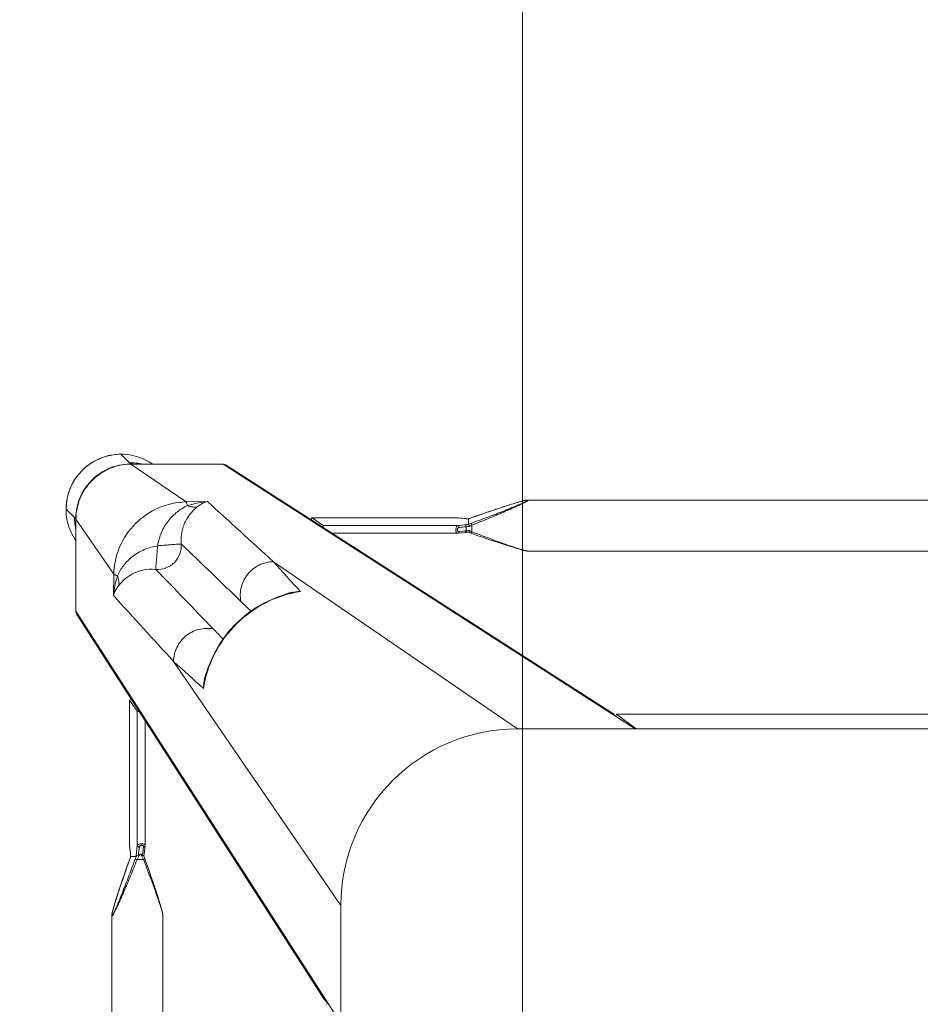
# Model space of a CAD drawing. Header units: metres. Extents: x 362935 to 596424, y 80601 to 172483.
# Tile 119 of 174: x 379497 to 379726, y 141144 to 141395. Entities that reach past the tile are written whole.
import ezdxf

# ---------------------------------------------------------------- set-up
doc = ezdxf.new("R2010")
doc.units = ezdxf.units.M
doc.layers.get('0').update_dxf_attribs({"color": 8, "lineweight": 5})
doc.layers.add('FURNITURE', color=8, linetype='Continuous', lineweight=5)

# ---------------------------------------------------------------- blocks, each defined once
blk = doc.blocks.new('SV2W-A')
at = {"linetype": 'Continuous', "lineweight": 0}
for p, q in [((-296.63, -17.09), (-296.63, -227.09)), ((-354.97, -19.68), (-354.97, -224.51)), ((-341.97, -19.68), (-341.97, -224.51)), ((-300.37, -42.33), (-300.37, -201.86)), ((-300.36, -42.33), (-300.36, -201.86)), ((-296.63, -197.09), (-364.11, -302.09)), ((-296.63, -196.83), (-300.36, -201.86)), ((-300.75, -203.05), (-363.88, -301.28)), ((-300.36, -201.86), (-300.37, -201.88)), ((-354.97, -224.5), (-354.97, -224.5)), ((-342.29, -226.06), (-342.23, -225.84)), ((-341.97, -224.5), (-341.97, -224.5)), ((-354.65, -226.06), (-354.59, -226.29)), ((-354.59, -226.29), (-354.52, -226.52)), ((-354.52, -226.52), (-354.45, -226.77)), ((-354.45, -226.77), (-354.34, -227.15)), ((-354.34, -227.15), (-354.22, -227.55)), ((-354.22, -227.55), (-354.1, -227.96)), ((-354.1, -227.96), (-353.92, -228.54)), ((-343.02, -228.54), (-342.84, -227.96)), ((-342.84, -227.96), (-342.72, -227.55)), ((-342.72, -227.55), (-342.6, -227.15)), ((-342.6, -227.15), (-342.49, -226.77)), ((-342.49, -226.77), (-342.42, -226.52)), ((-342.42, -226.52), (-342.35, -226.29)), ((-342.35, -226.29), (-342.29, -226.06)), ((-296.63, -227.09), (-339.25, -289.28)), ((-353.92, -228.54), (-353.73, -229.13)), ((-353.73, -229.13), (-353.48, -229.91)), ((-353.48, -229.91), (-353.16, -230.89)), ((-353.16, -230.89), (-352.82, -231.92)), ((-344.12, -231.92), (-343.78, -230.89)), ((-343.78, -230.89), (-343.46, -229.91)), ((-343.46, -229.91), (-343.21, -229.14)), ((-343.21, -229.14), (-343.02, -228.54)), ((-352.82, -231.92), (-352.4, -233.19)), ((-352.4, -233.19), (-351.93, -234.54)), ((-344.94, -234.35), (-344.48, -233.01)), ((-344.48, -233.01), (-344.12, -231.92)), ((-351.93, -234.54), (-351.44, -235.98)), ((-345.88, -237.07), (-345.43, -235.77)), ((-345.43, -235.77), (-344.94, -234.35)), ((-351.44, -235.98), (-350.9, -237.52)), ((-350.9, -237.52), (-350.37, -239.03)), ((-346.37, -238.44), (-345.88, -237.07)), ((-350.4, -238.93), (-350.4, -238.93)), ((-350.27, -240.63), (-350.33, -241.16)), ((-350.32, -241.12), (-350.25, -240.53)), ((-350.25, -240.47), (-350.27, -240.63)), ((-350.25, -240.47), (-350.25, -240.53)), ((-350.19, -239.73), (-350.2, -239.96)), ((-350.18, -239.56), (-350.19, -239.73)), ((-350.18, -239.58), (-350.18, -239.58)), ((-350.17, -239.59), (-348.76, -239.59)), ((-348.68, -240.53), (-348.47, -242.31)), ((-348.55, -238.76), (-346.89, -238.76)), ((-347.12, -240.18), (-348.17, -240.18)), ((-347.09, -240.52), (-347.12, -240.18)), ((-347.02, -241.07), (-347.09, -240.52)), ((-346.76, -239.58), (-346.71, -239.41)), ((-346.58, -241.43), (-346.69, -240.47)), ((-346.58, -239.03), (-346.37, -238.44)), ((-350.45, -242.25), (-350.46, -242.32)), ((-350.46, -242.32), (-350.46, -242.37)), ((-350.46, -242.37), (-350.46, -279.44)), ((-350.33, -241.16), (-350.45, -242.25)), ((-350.45, -242.31), (-350.43, -242.12)), ((-350.45, -242.25), (-350.45, -279.43)), ((-350.43, -242.12), (-350.36, -241.52)), ((-350.36, -241.52), (-350.32, -241.12)), ((-348.47, -276.63), (-348.47, -242.31)), ((-346.92, -241.96), (-347.02, -241.07)), ((-346.49, -242.25), (-346.58, -241.43)), ((-346.48, -274.2), (-346.48, -242.37)), ((-326.63, -339.57), (-221.63, -272.09)), ((-251.63, -272.09), (-313.82, -314.71)), ((-251.63, -272.09), (-41.63, -272.09)), ((-350.45, -279.43), (-348.47, -276.63)), ((-325.82, -339.34), (-227.59, -276.22)), ((-350.45, -279.43), (-350.46, -279.45)), ((-331.27, -284.72), (-331.09, -285.48)), ((-331.27, -284.72), (-331.27, -284.72)), ((-364.11, -312.09), (-364.11, -302.09)), ((-354.57, -306.1), (-354.49, -311.53)), ((-309.89, -306.58), (-309.26, -306.74)), ((-309.26, -306.73), (-309.26, -306.73)), ((-364.14, -312.15), (-364.14, -325.61)), ((-354.49, -311.53), (-364.11, -325.56)), ((-364.11, -325.56), (-364.11, -312.09)), ((-253.66, -318.67), (-254.44, -318.92)), ((-253.06, -318.48), (-253.66, -318.67)), ((-252.49, -318.3), (-253.06, -318.48)), ((-252.08, -318.18), (-252.49, -318.3)), ((-251.68, -318.06), (-252.08, -318.18)), ((-250.93, -317.84), (-251.17, -317.91)), ((-250.7, -317.78), (-250.93, -317.84)), ((-249.04, -317.43), (-44.21, -317.43)), ((-249.04, -317.43), (-249.04, -317.43)), ((-260.49, -320.96), (-262.02, -321.49)), ((-259.06, -320.46), (-260.49, -320.96)), ((-257.71, -320), (-259.06, -320.46)), ((-256.44, -319.58), (-257.71, -320)), ((-255.41, -319.24), (-256.44, -319.58)), ((-254.44, -318.92), (-255.41, -319.24)), ((-266.91, -321.94), (-298.74, -321.94)), ((-264.15, -322.26), (-266.79, -321.95)), ((-264.82, -322.57), (-264.41, -322.62)), ((-264.71, -323.24), (-264.71, -322.98)), ((-262.02, -321.49), (-263.47, -322)), ((-262.77, -322.15), (-263.3, -322.35)), ((-263.3, -322.35), (-263.3, -324.01)), ((-366.61, -328.09), (-364.48, -325.96)), ((-364.3, -325.76), (-364.5, -325.96)), ((-303.98, -325.92), (-266.91, -325.92)), ((-303.98, -325.92), (-303.96, -325.92)), ((-303.96, -325.92), (-301.17, -323.94)), ((-266.79, -325.92), (-303.96, -325.92)), ((-266.85, -323.94), (-301.17, -323.94)), ((-266.91, -325.92), (-266.85, -325.92)), ((-264.32, -324.23), (-266.85, -323.94)), ((-266.79, -325.91), (-266.85, -325.92)), ((-266.85, -325.92), (-266.79, -325.92)), ((-266.06, -325.82), (-266.79, -325.91)), ((-266.79, -325.92), (-266.22, -325.85)), ((-266.22, -325.85), (-265.66, -325.79)), ((-265.66, -325.78), (-266.06, -325.82)), ((-265.66, -325.79), (-265.01, -325.71)), ((-265.26, -325.73), (-265.66, -325.78)), ((-265.07, -325.71), (-265.26, -325.73)), ((-265.01, -325.71), (-265.07, -325.71)), ((-265.01, -325.71), (-264.86, -325.69)), ((-264.13, -324.25), (-264.32, -324.23)), ((-264.13, -325.63), (-264.13, -324.25)), ((-264.12, -325.64), (-264.12, -325.64)), ((-263.52, -325.84), (-262.25, -326.29)), ((-263.47, -325.86), (-263.47, -325.86)), ((-262.25, -326.29), (-260.92, -326.76)), ((-260.92, -326.76), (-259.66, -327.2)), ((-259.66, -327.2), (-258.27, -327.67)), ((-258.27, -327.67), (-256.97, -328.11)), ((-256.97, -328.11), (-255.92, -328.46)), ((-255.92, -328.46), (-254.92, -328.79)), ((-254.92, -328.79), (-254.12, -329.05)), ((-336.06, -329.95), (-350.1, -339.57)), ((-336.06, -329.95), (-330.64, -330.03)), ((-254.12, -329.05), (-253.36, -329.29)), ((-253.36, -329.29), (-252.77, -329.48)), ((-252.77, -329.48), (-252.21, -329.65)), ((-252.21, -329.65), (-251.81, -329.77)), ((-251.81, -329.77), (-251.42, -329.88)), ((-251.42, -329.88), (-251.17, -329.95)), ((-251.17, -329.95), (-250.93, -330.02)), ((-250.93, -330.02), (-250.7, -330.09)), ((-250.7, -330.09), (-250.48, -330.15)), ((-250.48, -330.15), (-250.27, -330.2)), ((-249.04, -330.43), (-249.04, -330.43)), ((-249.04, -330.43), (-44.21, -330.43)), ((-352.63, -342.07), (-350.5, -339.94)), ((-350.14, -339.61), (-350.5, -339.96)), ((-350.1, -339.57), (-326.63, -339.57)), ((-349.88, -339.64), (-350.1, -339.64)), ((-349.47, -339.63), (-349.25, -339.62)), ((-336.69, -339.61), (-348.3, -339.61))]:
    blk.add_line(p, q, dxfattribs=at)
for points in [[(-354.97, -224.5), (-354.97, -224.55), (-354.97, -224.6), (-354.96, -224.66), (-354.95, -224.73), (-354.95, -224.79), (-354.93, -224.86), (-354.92, -224.93), (-354.91, -225.01), (-354.89, -225.09), (-354.87, -225.17), (-354.85, -225.26)], [(-354.85, -225.26), (-354.83, -225.35), (-354.81, -225.44), (-354.79, -225.54), (-354.76, -225.64), (-354.74, -225.74), (-354.71, -225.84), (-354.65, -226.06)], [(-342.23, -225.84), (-342.2, -225.74), (-342.18, -225.64), (-342.15, -225.54), (-342.13, -225.44), (-342.11, -225.35), (-342.09, -225.26), (-342.07, -225.17), (-342.05, -225.09), (-342.04, -225.01), (-342.02, -224.93), (-342.01, -224.86), (-342, -224.79), (-341.99, -224.73), (-341.98, -224.66), (-341.97, -224.6), (-341.97, -224.55), (-341.97, -224.5)], [(-350.37, -239.03), (-350.3, -239.22), (-350.23, -239.41), (-350.18, -239.58)], [(-350.2, -239.96), (-350.22, -240.17), (-350.23, -240.36), (-350.25, -240.47)], [(-346.69, -240.47), (-346.71, -240.36), (-346.72, -240.17), (-346.74, -239.96), (-346.75, -239.73), (-346.76, -239.56)], [(-346.71, -239.41), (-346.64, -239.22), (-346.58, -239.03)], [(-346.48, -242.37), (-346.48, -242.33), (-346.49, -242.25)], [(-331.09, -285.48), (-330.45, -287.6), (-329.64, -289.68), (-328.68, -291.7), (-327.56, -293.64), (-326.29, -295.5), (-324.88, -297.26), (-323.35, -298.91), (-321.69, -300.44), (-319.92, -301.84), (-318.06, -303.1), (-316.11, -304.2), (-314.09, -305.16), (-312.01, -305.95), (-309.89, -306.58)], [(-251.17, -317.91), (-251.3, -317.95), (-251.68, -318.06)], [(-249.04, -317.43), (-249.08, -317.43), (-249.14, -317.44), (-249.2, -317.44), (-249.26, -317.45), (-249.33, -317.46), (-249.4, -317.47), (-249.47, -317.48), (-249.54, -317.5), (-249.62, -317.51), (-249.71, -317.53), (-249.79, -317.55), (-249.88, -317.57), (-249.97, -317.59), (-250.07, -317.62), (-250.17, -317.64), (-250.27, -317.67), (-250.37, -317.69), (-250.48, -317.72), (-250.7, -317.78)], [(-266.79, -321.95), (-266.87, -321.94), (-266.91, -321.94)], [(-263.97, -322.18), (-264.21, -322.26), (-264.23, -322.26)], [(-263.47, -322), (-263.72, -322.09), (-263.97, -322.18)], [(-264.86, -325.69), (-264.66, -325.68), (-264.45, -325.66)], [(-264.45, -325.66), (-264.22, -325.65), (-264.1, -325.64)], [(-264.12, -325.64), (-264.1, -325.65), (-263.91, -325.71)], [(-263.91, -325.71), (-263.71, -325.78), (-263.52, -325.84)], [(-250.27, -330.2), (-250.17, -330.23), (-250.07, -330.25), (-249.97, -330.27), (-249.88, -330.3), (-249.79, -330.32)], [(-249.79, -330.32), (-249.71, -330.34), (-249.62, -330.35), (-249.54, -330.37), (-249.47, -330.38), (-249.4, -330.4), (-249.33, -330.41), (-249.26, -330.42), (-249.2, -330.42), (-249.14, -330.43), (-249.08, -330.43), (-249.04, -330.43)]]:
    blk.add_lwpolyline(points, dxfattribs=at)
for centre, radius, start, end in [((-251.63, -227.09), 45, 180, 270), ((-375.07, -247.72), 26.2, 18.5694, 19.6049), ((-373.45, -247.18), 24.49, 18.051, 18.5687), ((-367.05, -238.9), 16.88, 357.0641, 357.6759), ((-323.68, -229.64), 26.98, 200.1485, 201.6429), ((-330, -229.53), 20.72, 206.4506, 208.295), ((-322.96, -250.38), 26.6, 154.3575, 155.5098), ((-311.23, -255.95), 39.59, 154.2603, 154.433), ((-1488.38, 986.1), 1716.72, 312.01918, 312.36216), ((-303.41, -278.11), 28.55, 188.6076, 192.8248), ((-315.37, -281.05), 16.32, 184.6716, 192.9875), ((-303.14, -278.05), 28.83, 192.8187, 193.4009), ((-321.96, -282.77), 9.64, 196.6319, 205.2458), ((2352.86, -2757.36), 3652.24, 137.4859, 137.84284), ((533.51, -1130.99), 1199.48, 135.81604, 135.98775), ((6239.67, -6642.73), 9132.92, 135.992162, 136.124366), ((-362.7, -302.04), 1.4, 147.3901, 150.7628), ((-1155.71, 558.24), 1199.74, 314.01228, 314.18381), ((-6615.6, 6210.58), 9058.45, 313.875091, 314.008381), ((-307.31, -297.42), 9.64, 244.8369, 253.365), ((857.79, -1369.78), 1576.66, 137.62265, 137.99608), ((-302.59, -278.59), 28.83, 256.6036, 257.3408), ((-305.59, -290.84), 16.31, 257.0122, 265.3188), ((-302.64, -278.86), 28.56, 257.3353, 261.3875), ((-2711.65, 2300.55), 3548.12, 312.14906, 312.5165), ((-352.78, -328.05), 13.87, 145.025, 177.2496), ((-350.5, -325.9), 13.98, 167.6002, 175.417), ((-279.2, -289.39), 36.6, 295.327, 295.7487), ((-350.56, -325.9), 13.92, 175.4148, 179.399), ((-350.65, -325.9), 13.83, 179.4023, 180.2846), ((-350.13, -325.64), 14.01, 179.8531, 180.469), ((-350.12, -325.64), 14.02, 180.4691, 181.3029), ((-350.2, -325.51), 13.91, 180.2057, 180.3862), ((-350.19, -325.51), 13.92, 180.3862, 181.002), ((-264.14, -333.63), 7.98, 96.256, 96.6642), ((-263.43, -342.54), 16.92, 92.3246, 92.9034), ((-254.63, -300.3), 25.74, 248.146, 249.0892), ((-272.22, -350.42), 26.08, 70.3973, 71.9235), ((-254.08, -298.87), 27.27, 249.0791, 249.8493), ((-352.71, -328.06), 13.94, 177.2323, 182.568), ((-352.63, -328.09), 14, 179.9994, 270.0006), ((-352.6, -328.05), 14.05, 182.5915, 225.0299), ((-352.59, -328.06), 14.05, 224.9701, 267.4085), ((-352.6, -328.21), 13.9, 272.7783, 294.1428), ((-350.18, -325.58), 14.02, 266.524, 268.3651), ((-350.05, -325.61), 13.96, 266.0899, 267.968), ((-350.18, -325.59), 14.02, 268.3649, 270.1468), ((-350.05, -325.64), 13.93, 267.9679, 269.7939), ((-350.43, -326.03), 13.91, 269.7212, 274.5867), ((-350.44, -325.96), 13.98, 274.583, 282.3998), ((-348.3, -363.51), 23.91, 90.0085, 90.5994), ((-352.59, -328.24), 13.87, 294.1743, 304.9746), ((-326.57, -338.16), 1.4, 299.2372, 302.6099), ((-352.6, -328.17), 13.94, 267.432, 272.7677)]:
    blk.add_arc(centre, radius, start, end, dxfattribs=at)
for centre, major_axis, ratio, start_param, end_param in [((-297.97, -199.97), (0, 1.01), 0.981142, -4.712389, -4.167288), ((-298.87, -201.86), (1.5, 0.03), 0.156004, 3.141059, 4.025198), ((-226.39, -274.33), (0.03, 1.5), 0.156004, -4.025183, -3.141059), ((-347.48, -276.63), (1, 0.02), 0.16329, 2.061212, 3.021519), ((-349.46, -279.43), (1, 0.02), 0.16329, -3.139768, -2.066031), ((-301.17, -322.94), (0.02, 1), 0.16329, -3.021519, -2.061212), ((-303.96, -324.92), (0.02, 1), 0.16329, -4.217155, -3.143418), ((-336.84, -329.64), (0, 10), 0.182662, -3.059139, -3.024736)]:
    blk.add_ellipse(centre, major_axis=major_axis, ratio=ratio, start_param=start_param, end_param=end_param, dxfattribs=at)
for points, start_tangent, end_tangent in [([(-300.83, -203.62), (-300.6, -202.81)], (-0.021147, 0.999776), (0.538874, 0.842386)), ([(-300.6, -202.81), (-299.96, -202.27)], (0.538874, 0.842386), (0.916171, 0.400787)), ([(-354.97, -224.5), (-354.97, -224.46), (-354.95, -224.41), (-354.93, -224.39)], (0.004076, 0.999992), (0.999938, -0.011158)), ([(-354.87, -225.17), (-354.91, -224.95), (-354.93, -224.78), (-354.94, -224.65), (-354.92, -224.57)], (-0.204521, 0.978862), (0.588159, 0.808745)), ([(-354.93, -224.39), (-354.89, -224.41), (-354.84, -224.45), (-354.78, -224.52), (-354.71, -224.62), (-354.55, -224.87), (-354.38, -225.19), (-354.19, -225.56), (-353.99, -225.95), (-353.79, -226.37), (-353.59, -226.8), (-353.17, -227.71), (-352.75, -228.66), (-352.32, -229.63), (-351.9, -230.61), (-351.47, -231.61), (-351.05, -232.62), (-350.21, -234.65), (-349.37, -236.7), (-348.55, -238.76)], (0.999986, 0.00525), (0.369432, -0.929258)), ([(-354.92, -224.57), (-354.9, -224.56)], (0.588159, 0.808745), (0.999962, -0.008751)), ([(-354.9, -224.56), (-354.86, -224.58), (-354.81, -224.63), (-354.75, -224.71), (-354.68, -224.81), (-354.53, -225.09), (-354.36, -225.42), (-354.18, -225.8), (-354, -226.2), (-353.81, -226.63), (-353.62, -227.07), (-353.23, -227.99), (-352.84, -228.93), (-352.45, -229.9), (-352.06, -230.87), (-351.68, -231.86), (-351.29, -232.86), (-350.52, -234.87), (-349.76, -236.9), (-349.01, -238.93)], (0.999989, 0.004587), (0.344509, -0.938783)), ([(-350.4, -238.93), (-351.68, -235.28), (-352.3, -233.47), (-352.9, -231.68), (-353.48, -229.91), (-354.02, -228.19), (-354.51, -226.56), (-354.71, -225.82), (-354.87, -225.17)], (-0.335384, 0.942082), (-0.204521, 0.978862)), ([(-346.89, -238.76), (-346.14, -236.79), (-345.4, -234.83), (-344.68, -232.88), (-343.98, -230.95), (-343.32, -229.07), (-343.01, -228.16), (-342.71, -227.27), (-342.45, -226.42), (-342.21, -225.63), (-342.12, -225.28), (-342.04, -224.96), (-341.99, -224.7), (-341.97, -224.5)], (0.359834, 0.933016), (-0.001112, 0.999999)), ([(-350.25, -240.53), (-350.24, -240.46), (-350.22, -240.25)], (0.116111, 0.993236), (0.086204, 0.996277)), ([(-350.22, -240.25), (-350.21, -240.13), (-350.19, -239.76)], (0.086204, 0.996277), (0.051277, 0.998684)), ([(-350.17, -239.59), (-350.18, -239.59), (-350.18, -239.58)], (-0.999997, 0.002385), (-0.335043, 0.942203)), ([(-348.55, -238.76), (-348.86, -238.88), (-349.01, -238.93)], (-0.938767, -0.344553), (-0.925511, -0.378721)), ([(-348.75, -239.58), (-348.75, -239.59), (-348.76, -239.59)], (-0.335488, -0.942045), (-1, -0.00066)), ([(-348.24, -239.35), (-348.42, -239.4), (-348.58, -239.46), (-348.7, -239.52), (-348.75, -239.58)], (-0.983623, -0.180239), (-0.33539, -0.942079)), ([(-348.75, -239.58), (-348.74, -239.84), (-348.68, -240.53)], (0.040503, -0.999179), (0.116382, -0.993204)), ([(-348.17, -240.18), (-348.35, -240.21), (-348.52, -240.29), (-348.63, -240.4), (-348.68, -240.53)], (-0.999304, -0.037304), (-0.11549, -0.993309)), ([(-348.24, -239.35), (-348.23, -239.58), (-348.17, -240.18)], (0.045036, -0.998985), (0.139178, -0.990267)), ([(-348.17, -240.18), (-347.96, -241.96)], (0.119949, -0.99278), (0.118392, -0.992967)), ([(-347.12, -240.18), (-347.14, -240), (-347.17, -239.35)], (-0.093423, 0.995627), (-0.027573, 0.99962)), ([(-347.17, -239.35), (-346.88, -239.44), (-346.79, -239.5), (-346.76, -239.56)], (0.983418, -0.181353), (0.047174, -0.998887)), ([(-347.12, -240.18), (-346.96, -240.2), (-346.83, -240.27), (-346.74, -240.36), (-346.69, -240.47)], (0.999291, -0.037637), (0.121036, -0.992648)), ([(-346.89, -238.76), (-346.75, -238.82), (-346.63, -238.87), (-346.59, -238.89), (-346.56, -238.91), (-346.55, -238.92), (-346.54, -238.93)], (0.935298, -0.353861), (-0.311242, -0.950331)), ([(-350.46, -242.37), (-350.45, -242.31)], (0.00041, 1), (0.227044, 0.973885)), ([(-347.96, -241.96), (-348.14, -241.99), (-348.31, -242.07), (-348.42, -242.18), (-348.47, -242.31)], (-0.999565, -0.029499), (-0.115609, -0.993295)), ([(-348.47, -242.31), (-348.37, -242.49), (-348.14, -242.64), (-347.82, -242.75), (-347.43, -242.8), (-347.05, -242.77), (-346.74, -242.68), (-346.63, -242.61), (-346.54, -242.54), (-346.5, -242.46), (-346.48, -242.37)], (0.227467, -0.973786), (0.002962, 0.999996)), ([(-347.96, -241.96), (-347.91, -242.13), (-347.79, -242.28), (-347.61, -242.4), (-347.38, -242.44), (-347.16, -242.4), (-347.01, -242.28), (-346.93, -242.13), (-346.92, -241.96)], (0.118387, -0.992968), (-0.113643, 0.993522)), ([(-346.92, -241.96), (-346.76, -241.98), (-346.62, -242.05), (-346.53, -242.14), (-346.49, -242.25)], (0.999559, -0.029703), (0.119096, -0.992883)), ([(-228.16, -276.29), (-227.35, -276.06)], (0.999776, -0.021147), (0.842386, 0.538874)), ([(-227.35, -276.06), (-226.81, -275.43)], (0.842386, 0.538874), (0.400807, 0.916163)), ([(-331.19, -285.53), (-331.39, -284.77), (-331.63, -282.38)], (-0.287117, 0.957895), (0.005292, 0.999986)), ([(-309.27, -306.64), (-316.82, -303.68), (-323.3, -298.77), (-328.22, -292.29), (-331.18, -284.73)], (-0.972791, 0.231685), (-0.231761, 0.972773)), ([(-339.25, -289.28), (-338.4, -292.87), (-336.11, -295.77), (-332.81, -297.44), (-329.14, -297.57)], (0.014825, -0.99989), (0.983095, 0.183098)), ([(-364.11, -302.09), (-363.92, -301.35)], (-0.021147, 0.999776), (0.488372, 0.872635)), ([(-354.57, -306.1), (-354.37, -306.73), (-353.28, -308.6)], (0.260301, -0.965527), (0.618447, -0.785826)), ([(-354.57, -306.11), (-354.43, -307.37), (-353.53, -311.13)], (0.0867, -0.996234), (0.319704, -0.947517)), ([(-313.82, -314.71), (-317.4, -313.86), (-320.31, -311.57), (-321.98, -308.28), (-322.11, -304.6)], (-0.99989, 0.014824), (0.183096, 0.983095)), ([(-353.53, -311.13), (-353.2, -309.83), (-353.28, -308.59)], (0.373525, 0.92762), (-0.238599, 0.971118)), ([(-353.28, -308.6), (-351.91, -310.07), (-349.86, -311.51), (-347.1, -312.54), (-343.76, -312.75)], (0.62019, -0.784452), (0.995092, 0.098955)), ([(-306.92, -307.1), (-307.73, -307.07), (-310.07, -306.65)], (-0.999986, -0.005311), (-0.957888, 0.287143)), ([(-354.49, -311.53), (-354.36, -311.43), (-354.16, -311.33), (-353.53, -311.13)], (0.668755, 0.743483), (0.971581, 0.236707)), ([(-353.53, -311.13), (-352, -313.69), (-349.7, -316.02), (-346.72, -317.78), (-343.29, -318.75)], (0.411135, -0.911574), (0.988934, -0.148359)), ([(-364.14, -312.15), (-364.11, -312.09)], (0.412197, 0.911095), (0.541795, 0.840511)), ([(-354.49, -311.53), (-352.98, -318.49), (-348.95, -324.41), (-343.02, -328.44), (-336.06, -329.95)], (0.01725, -0.999851), (0.999852, -0.017219)), ([(-343.76, -312.75), (-341.22, -313.11), (-339.05, -314.51), (-337.65, -316.68), (-337.29, -319.23)], (0.997201, 0.074771), (-0.074771, -0.997201)), ([(-343.29, -318.75), (-343.48, -316.61), (-343.56, -315.62), (-343.63, -314.74), (-343.7, -313.99), (-343.73, -313.4), (-343.74, -312.97), (-343.75, -312.84), (-343.76, -312.75)], (-0.130574, 0.991439), (-0.397057, 0.917794)), ([(-343.29, -318.75), (-342.32, -322.18), (-340.56, -325.16), (-338.23, -327.47), (-335.67, -328.99)], (0.14814, -0.988966), (0.911624, -0.411025)), ([(-343.29, -318.75), (-341.15, -318.94), (-340.16, -319.02), (-339.28, -319.1), (-338.53, -319.16), (-337.93, -319.2), (-337.51, -319.2), (-337.37, -319.21), (-337.29, -319.23)], (0.991435, -0.130599), (0.917848, -0.396932)), ([(-249.04, -317.43), (-249.23, -317.45), (-249.48, -317.5), (-249.78, -317.57), (-250.12, -317.66), (-250.87, -317.88), (-251.69, -318.14), (-252.54, -318.42), (-253.42, -318.72), (-255.23, -319.35), (-257.09, -320.02), (-258.97, -320.71), (-260.86, -321.42), (-262.77, -322.15)], (-0.999999, 0.001275), (-0.933497, -0.358586)), ([(-337.29, -319.23), (-337.08, -322.56), (-336.04, -325.32), (-334.61, -327.37), (-333.13, -328.74)], (-0.098992, -0.995088), (0.78457, -0.62004)), ([(-266.85, -323.94), (-267.02, -323.83), (-267.18, -323.61), (-267.29, -323.28), (-267.33, -322.89), (-267.31, -322.51), (-267.22, -322.2), (-267.15, -322.09), (-267.08, -322.01), (-267, -321.96), (-266.91, -321.94)], (-0.973769, 0.227537), (0.999998, 0.001913)), ([(-266.5, -323.42), (-266.66, -323.37), (-266.82, -323.25), (-266.93, -323.07), (-266.98, -322.84), (-266.93, -322.62), (-266.82, -322.47), (-266.66, -322.4), (-266.5, -322.38)], (-0.992967, 0.118395), (0.99353, -0.113571)), ([(-266.85, -323.94), (-266.72, -323.88), (-266.6, -323.77), (-266.53, -323.61), (-266.5, -323.42)], (0.993295, 0.115609), (0.029499, 0.999565)), ([(-266.79, -321.95), (-266.75, -321.96), (-266.63, -322.03)], (0.992883, -0.119095), (0.700914, -0.713246)), ([(-266.63, -322.03), (-266.59, -322.07), (-266.52, -322.22)], (0.700914, -0.713246), (0.282291, -0.959329)), ([(-266.52, -322.22), (-266.5, -322.38)], (0.282291, -0.959329), (0.029703, -0.999559)), ([(-266.5, -322.38), (-264.82, -322.57)], (0.993521, -0.113646), (0.993656, -0.112462)), ([(-264.41, -323.67), (-266.5, -323.42)], (-0.992731, 0.120357), (-0.992967, 0.118392)), ([(-263.54, -322.47), (-264.17, -322.75), (-264.71, -322.98)], (-0.903956, -0.427625), (-0.939721, -0.341942)), ([(-264.71, -322.98), (-264.48, -322.71), (-264.41, -322.62)], (0.667444, 0.74466), (0.662044, 0.749465)), ([(-264.71, -323.24), (-264.05, -323.61), (-263.3, -324.01)], (0.857811, -0.513965), (0.89551, -0.445042)), ([(-264.41, -323.67), (-264.71, -323.24)], (-0.5842, 0.81161), (-0.594033, 0.804441)), ([(-264.36, -322.56), (-264.41, -322.62)], (-0.522581, -0.85259), (-0.662043, -0.749465)), ([(-264.41, -323.67), (-264.29, -323.99), (-264.21, -324.19)], (0.584199, -0.81161), (0.839827, -0.542855)), ([(-264.23, -322.26), (-264.27, -322.29), (-264.28, -322.32), (-264.29, -322.36), (-264.31, -322.45), (-264.36, -322.56)], (-0.95039, -0.311061), (-0.522581, -0.85259)), ([(-263.3, -322.35), (-263.36, -322.21), (-263.41, -322.1), (-263.43, -322.06), (-263.45, -322.03), (-263.46, -322.01), (-263.47, -322)], (-0.353863, 0.935297), (-0.9503, -0.311336)), ([(-364.27, -325.72), (-364.3, -325.76)], (-0.366739, -0.930324), (-0.707107, -0.707107)), ([(-364.14, -324.81), (-364.21, -325.4), (-364.24, -325.6), (-364.27, -325.72)], (-0.105593, -0.994409), (-0.366739, -0.930324)), ([(-364.14, -325.61), (-364.11, -325.56)], (0.545324, 0.838225), (0.677451, 0.735568)), ([(-351.03, -339.58), (-356.03, -338.32), (-360.24, -335.33), (-363.07, -331.01), (-364.14, -325.96)], (-0.99816, 0.060632), (-0.022737, 0.999741)), ([(-351, -339.54), (-356.02, -338.23), (-360.23, -335.19), (-363.05, -330.83), (-364.11, -325.75)], (-0.997672, 0.068188), (-0.017487, 0.999847)), ([(-266.85, -325.92), (-266.91, -325.92)], (-0.973777, -0.227505), (-1, -0.000171)), ([(-264.29, -325.65), (-264.49, -325.66), (-265.01, -325.7)], (-0.998714, -0.050704), (-0.994039, -0.10903)), ([(-264.21, -324.19), (-264.15, -324.23), (-264.14, -324.24), (-264.13, -324.25)], (0.839827, -0.542855), (-0.000004, -1)), ([(-264.12, -325.64), (-264.12, -325.64), (-264.13, -325.63)], (-0.942053, 0.335465), (-0.000699, 1)), ([(-263.3, -324.01), (-263.41, -324.32), (-263.47, -324.47)], (-0.344552, -0.938767), (-0.378696, -0.925521)), ([(-263.47, -324.47), (-261.44, -325.22), (-259.41, -325.98), (-257.4, -326.75), (-256.4, -327.14), (-255.41, -327.53), (-254.43, -327.92), (-253.47, -328.31), (-252.52, -328.69), (-251.61, -329.08), (-251.17, -329.27), (-250.74, -329.46), (-250.34, -329.65), (-249.96, -329.82), (-249.63, -329.99), (-249.35, -330.15), (-249.25, -330.21), (-249.17, -330.27), (-249.12, -330.32), (-249.1, -330.36)], (0.938783, -0.344508), (-0.005917, -0.999982)), ([(-249.71, -330.33), (-250.36, -330.17), (-251.11, -329.97), (-252.73, -329.48), (-254.45, -328.94), (-256.22, -328.36), (-258.01, -327.76), (-259.82, -327.14), (-263.47, -325.86)], (-0.978676, 0.205408), (-0.942082, 0.335383)), ([(-263.3, -324.01), (-261.24, -324.84), (-259.19, -325.67), (-257.15, -326.51), (-256.15, -326.94), (-255.15, -327.36), (-254.16, -327.79), (-253.19, -328.21), (-252.25, -328.63), (-251.34, -329.05), (-250.9, -329.26), (-250.49, -329.46), (-250.09, -329.65), (-249.73, -329.84), (-249.41, -330.02), (-249.16, -330.17), (-249.06, -330.24), (-248.99, -330.3), (-248.94, -330.35), (-248.93, -330.39)], (0.929258, -0.36943), (-0.007184, -0.999974)), ([(-335.67, -328.99), (-334.36, -328.66), (-333.13, -328.74)], (0.927588, 0.373604), (0.971005, -0.239059)), ([(-333.13, -328.74), (-332.51, -329.19), (-330.64, -330.03)], (0.785832, -0.61844), (0.965483, -0.260466)), ([(-335.67, -328.99), (-335.86, -329.62), (-335.96, -329.82), (-336.06, -329.95)], (-0.236709, -0.97158), (-0.743483, -0.668755)), ([(-335.67, -328.99), (-334.42, -329.37), (-330.64, -330.03)], (0.947516, -0.319709), (0.996233, -0.086715)), ([(-249.3, -330.4), (-249.39, -330.39), (-249.71, -330.33)], (-0.995831, 0.091221), (-0.978676, 0.205408)), ([(-249.1, -330.36), (-249.15, -330.4), (-249.22, -330.4), (-249.3, -330.4)], (0.008398, -0.999965), (-0.995831, 0.091221)), ([(-248.93, -330.39), (-248.94, -330.41), (-248.97, -330.43), (-249.04, -330.43)], (0.010617, -0.999944), (-0.999988, -0.004823)), ([(-350.1, -339.57), (-350.14, -339.61)], (-0.710876, -0.703317), (-0.853614, -0.520906)), ([(-349.9, -339.64), (-349.81, -339.64), (-349.47, -339.63)], (0.999996, 0.002901), (0.999481, 0.032219)), ([(-349.25, -339.62), (-349.09, -339.62), (-348.55, -339.61)], (0.999498, 0.031694), (0.999947, 0.010313)), ([(-326.63, -339.57), (-325.89, -339.39)], (0.999776, -0.021147), (0.872635, 0.488372))]:
    blk.add_spline(points, degree=3, dxfattribs=dict(at, start_tangent=start_tangent, end_tangent=end_tangent))

msp = doc.modelspace()

# ---------------------------------------------------------------- linework, layer by layer
at = {"layer": 'FURNITURE'}
msp.add_lwpolyline([(380900.76, 139821.26), (380900.76, 140275.26), (379624.64, 140275.26), (379624.64, 142628.76), (379170.63, 142628.76), (379170.64, 139821.26)], close=True, dxfattribs=at)

# ---------------------------------------------------------------- block references
at = {"layer": 'FURNITURE', "rotation": 270}
msp.add_blockref('SV2W-A', (379850.46, 140917.47), dxfattribs=at)

doc.saveas('drawing.dxf')
